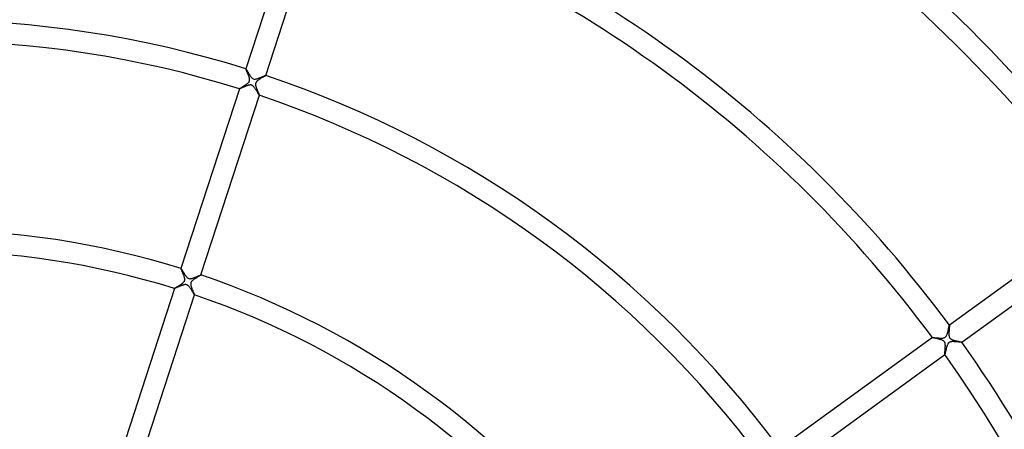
# Model space of a CAD drawing. Header units: millimetres. Extents: x -660 to 660, y -630 to 630.
# Tile 75 of 131: x 17 to 205, y 124 to 202. Entities that reach past the tile are written whole.
import ezdxf

# ---------------------------------------------------------------- set-up
doc = ezdxf.new("R2010")
doc.units = ezdxf.units.MM
doc.layers.add('HIDDEN', color=7, linetype='Continuous')
doc.layers.add('THICK', color=7, linetype='Continuous')

msp = doc.modelspace()

# ---------------------------------------------------------------- linework, layer by layer
at = {"layer": 'HIDDEN'}
for p, q in [((60.52, 192.72), (60.52, 192.72)), ((60.52, 192.72), (60.52, 192.72)), ((60.52, 192.72), (60.52, 192.72)), ((60.52, 192.72), (60.52, 192.72)), ((60.52, 192.72), (60.52, 192.72)), ((60.52, 192.72), (60.52, 192.72)), ((60.52, 192.71), (60.52, 192.72)), ((60.52, 192.68), (60.52, 192.71)), ((60.54, 192.64), (60.52, 192.68)), ((60.56, 192.59), (60.54, 192.64)), ((60.59, 192.52), (60.56, 192.59)), ((60.62, 192.45), (60.59, 192.52)), ((60.65, 192.37), (60.62, 192.45)), ((60.69, 192.28), (60.65, 192.37)), ((60.73, 192.19), (60.69, 192.28)), ((60.77, 192.09), (60.73, 192.19)), ((60.82, 191.98), (60.77, 192.09)), ((60.86, 191.88), (60.82, 191.98)), ((60.91, 191.77), (60.86, 191.88)), ((60.96, 191.66), (60.91, 191.77)), ((61, 191.54), (60.96, 191.66)), ((61.04, 191.43), (61, 191.54)), ((61.09, 191.32), (61.04, 191.43)), ((64.22, 191.41), (64.17, 191.38)), ((64.26, 191.44), (64.22, 191.41)), ((64.29, 191.46), (64.26, 191.44)), ((64.31, 191.47), (64.29, 191.46)), ((64.32, 191.48), (64.31, 191.47)), ((64.32, 191.49), (64.32, 191.49)), ((64.32, 191.49), (64.32, 191.49)), ((64.32, 191.49), (64.32, 191.49)), ((64.32, 191.49), (64.32, 191.49)), ((64.32, 191.49), (64.32, 191.48)), ((64.32, 191.48), (64.32, 191.48)), ((60.16, 189.47), (60.26, 189.53)), ((60.26, 189.53), (60.35, 189.59)), ((60.35, 189.59), (60.45, 189.65)), ((60.45, 189.65), (60.55, 189.72)), ((60.55, 189.72), (60.64, 189.78)), ((60.64, 189.78), (60.73, 189.84)), ((60.73, 189.84), (60.81, 189.91)), ((60.81, 189.91), (60.89, 189.98)), ((60.89, 189.98), (60.96, 190.04)), ((60.96, 190.04), (61.03, 190.11)), ((61.03, 190.11), (61.08, 190.16)), ((61.08, 190.16), (61.12, 190.22)), ((61.12, 191.21), (61.09, 191.32)), ((61.16, 191.1), (61.12, 191.21)), ((61.12, 190.22), (61.15, 190.27)), ((61.15, 190.27), (61.17, 190.32)), ((61.19, 191), (61.16, 191.1)), ((61.17, 190.32), (61.2, 190.37)), ((61.21, 190.89), (61.19, 191)), ((61.2, 190.37), (61.21, 190.41)), ((61.23, 190.8), (61.21, 190.89)), ((61.21, 190.41), (61.23, 190.46)), ((61.24, 190.71), (61.23, 190.8)), ((61.23, 190.46), (61.24, 190.52)), ((61.24, 190.63), (61.24, 190.71)), ((61.24, 190.57), (61.24, 190.63)), ((61.24, 190.52), (61.24, 190.57)), ((62.37, 189.88), (62.36, 189.82)), ((62.36, 189.82), (62.36, 189.75)), ((62.36, 189.75), (62.37, 189.67)), ((62.38, 189.93), (62.37, 189.88)), ((62.37, 189.67), (62.38, 189.58)), ((62.39, 189.99), (62.38, 189.93)), ((62.38, 189.58), (62.4, 189.49)), ((62.4, 190.04), (62.39, 189.99)), ((62.42, 190.09), (62.4, 190.04)), ((62.45, 190.14), (62.42, 190.09)), ((62.48, 190.19), (62.45, 190.14)), ((62.52, 190.24), (62.48, 190.19)), ((62.57, 190.3), (62.52, 190.24)), ((62.63, 190.37), (62.57, 190.3)), ((62.71, 190.44), (62.63, 190.37)), ((62.79, 190.51), (62.71, 190.44)), ((62.88, 190.58), (62.79, 190.51)), ((62.98, 190.65), (62.88, 190.58)), ((63.08, 190.72), (62.98, 190.65)), ((63.19, 190.79), (63.08, 190.72)), ((63.29, 190.86), (63.19, 190.79)), ((63.4, 190.92), (63.29, 190.86)), ((63.51, 190.99), (63.4, 190.92)), ((63.61, 191.05), (63.51, 190.99)), ((63.7, 191.1), (63.61, 191.05)), ((63.8, 191.16), (63.7, 191.1)), ((63.89, 191.21), (63.8, 191.16)), ((63.97, 191.26), (63.89, 191.21)), ((64.04, 191.3), (63.97, 191.26)), ((64.11, 191.34), (64.04, 191.3)), ((64.17, 191.38), (64.11, 191.34)), ((59.28, 188.92), (59.29, 188.93)), ((59.28, 188.92), (59.28, 188.92)), ((59.28, 188.92), (59.28, 188.92)), ((59.28, 188.92), (59.28, 188.92)), ((59.28, 188.92), (59.28, 188.92)), ((59.28, 188.92), (59.28, 188.92)), ((59.28, 188.92), (59.28, 188.92)), ((59.29, 188.93), (59.31, 188.94)), ((59.31, 188.94), (59.34, 188.96)), ((59.34, 188.96), (59.38, 188.99)), ((59.38, 188.99), (59.42, 189.02)), ((59.42, 189.02), (59.48, 189.06)), ((59.48, 189.06), (59.55, 189.1)), ((59.55, 189.1), (59.62, 189.14)), ((59.62, 189.14), (59.7, 189.19)), ((59.7, 189.19), (59.78, 189.24)), ((59.78, 189.24), (59.87, 189.29)), ((59.87, 189.29), (59.97, 189.35)), ((59.97, 189.35), (60.06, 189.41)), ((60.06, 189.41), (60.16, 189.47)), ((62.4, 189.49), (62.43, 189.39)), ((62.43, 189.39), (62.46, 189.29)), ((62.46, 189.29), (62.49, 189.19)), ((62.49, 189.19), (62.52, 189.09)), ((62.52, 189.09), (62.56, 188.98)), ((62.56, 188.98), (62.6, 188.87)), ((62.6, 188.87), (62.64, 188.77)), ((62.64, 188.77), (62.69, 188.66)), ((62.69, 188.66), (62.73, 188.56)), ((62.73, 188.56), (62.77, 188.46)), ((62.77, 188.46), (62.81, 188.36)), ((62.81, 188.36), (62.86, 188.26)), ((62.86, 188.26), (62.9, 188.17)), ((62.9, 188.17), (62.93, 188.08)), ((62.93, 188.08), (62.97, 188)), ((62.97, 188), (63, 187.93)), ((63, 187.93), (63.02, 187.86)), ((63.02, 187.86), (63.05, 187.8)), ((63.05, 187.8), (63.06, 187.76)), ((63.06, 187.76), (63.08, 187.72)), ((63.08, 187.72), (63.08, 187.7)), ((63.08, 187.7), (63.09, 187.68)), ((63.09, 187.68), (63.08, 187.68)), ((63.08, 187.68), (63.08, 187.68)), ((63.08, 187.68), (63.08, 187.68)), ((63.08, 187.68), (63.08, 187.68)), ((63.08, 187.68), (63.08, 187.68)), ((63.08, 187.68), (63.08, 187.68)), ((48.15, 154.68), (48.15, 154.68)), ((48.15, 154.68), (48.15, 154.68)), ((48.15, 154.68), (48.16, 154.68)), ((48.15, 154.67), (48.15, 154.68)), ((48.16, 154.65), (48.15, 154.67)), ((48.16, 154.68), (48.16, 154.68)), ((48.16, 154.68), (48.16, 154.68)), ((48.16, 154.68), (48.16, 154.68)), ((48.17, 154.62), (48.16, 154.65)), ((48.18, 154.59), (48.17, 154.62)), ((48.19, 154.55), (48.18, 154.59)), ((48.21, 154.51), (48.19, 154.55)), ((48.23, 154.46), (48.21, 154.51)), ((48.26, 154.4), (48.23, 154.46)), ((48.29, 154.34), (48.26, 154.4)), ((48.31, 154.27), (48.29, 154.34)), ((48.35, 154.2), (48.31, 154.27)), ((48.38, 154.13), (48.35, 154.2)), ((48.41, 154.05), (48.38, 154.13)), ((48.45, 153.97), (48.41, 154.05)), ((48.48, 153.88), (48.45, 153.97)), ((48.52, 153.8), (48.48, 153.88)), ((48.56, 153.71), (48.52, 153.8)), ((48.54, 151.94), (48.6, 152)), ((48.59, 153.62), (48.56, 153.71)), ((48.63, 153.53), (48.59, 153.62)), ((48.6, 152), (48.66, 152.06)), ((48.66, 153.44), (48.63, 153.53)), ((48.7, 153.35), (48.66, 153.44)), ((48.66, 152.06), (48.72, 152.12)), ((48.73, 153.26), (48.7, 153.35)), ((48.72, 152.12), (48.76, 152.19)), ((48.76, 153.18), (48.73, 153.26)), ((48.79, 153.09), (48.76, 153.18)), ((48.76, 152.19), (48.8, 152.25)), ((48.81, 153.01), (48.79, 153.09)), ((48.8, 152.25), (48.83, 152.31)), ((48.83, 152.93), (48.81, 153.01)), ((48.85, 152.85), (48.83, 152.93)), ((48.83, 152.31), (48.85, 152.38)), ((48.87, 152.77), (48.85, 152.85)), ((48.85, 152.38), (48.87, 152.45)), ((48.88, 152.68), (48.87, 152.77)), ((48.87, 152.45), (48.88, 152.52)), ((48.88, 152.6), (48.88, 152.68)), ((48.88, 152.52), (48.88, 152.6)), ((50.05, 152), (50.03, 151.95)), ((50.07, 152.05), (50.05, 152)), ((50.09, 152.1), (50.07, 152.05)), ((50.12, 152.15), (50.09, 152.1)), ((50.16, 152.2), (50.12, 152.15)), ((50.21, 152.26), (50.16, 152.2)), ((50.27, 152.32), (50.21, 152.26)), ((50.34, 152.39), (50.27, 152.32)), ((50.42, 152.46), (50.34, 152.39)), ((50.51, 152.52), (50.42, 152.46)), ((50.6, 152.59), (50.51, 152.52)), ((50.69, 152.65), (50.6, 152.59)), ((50.79, 152.72), (50.69, 152.65)), ((50.89, 152.78), (50.79, 152.72)), ((50.99, 152.85), (50.89, 152.78)), ((51.09, 152.91), (50.99, 152.85)), ((51.19, 152.97), (51.09, 152.91)), ((51.29, 153.03), (51.19, 152.97)), ((51.38, 153.08), (51.29, 153.03)), ((51.47, 153.13), (51.38, 153.08)), ((51.55, 153.18), (51.47, 153.13)), ((51.63, 153.23), (51.55, 153.18)), ((51.7, 153.27), (51.63, 153.23)), ((51.76, 153.31), (51.7, 153.27)), ((51.82, 153.34), (51.76, 153.31)), ((51.87, 153.37), (51.82, 153.34)), ((51.9, 153.4), (51.87, 153.37)), ((51.93, 153.42), (51.9, 153.4)), ((51.95, 153.43), (51.93, 153.42)), ((51.96, 153.44), (51.95, 153.43)), ((51.96, 153.44), (51.96, 153.44)), ((51.96, 153.44), (51.96, 153.44)), ((51.96, 153.44), (51.96, 153.44)), ((51.96, 153.44), (51.96, 153.44)), ((51.96, 153.44), (51.96, 153.44)), ((51.96, 153.44), (51.96, 153.44)), ((46.92, 150.87), (46.92, 150.88)), ((46.92, 150.88), (46.93, 150.88)), ((46.92, 150.87), (46.92, 150.87)), ((46.92, 150.87), (46.92, 150.87)), ((46.92, 150.87), (46.92, 150.87)), ((46.92, 150.87), (46.92, 150.87)), ((46.92, 150.87), (46.92, 150.87)), ((46.93, 150.88), (46.94, 150.89)), ((46.94, 150.89), (46.96, 150.91)), ((46.96, 150.91), (46.99, 150.93)), ((46.99, 150.93), (47.03, 150.95)), ((47.03, 150.95), (47.07, 150.98)), ((47.07, 150.98), (47.12, 151.01)), ((47.12, 151.01), (47.18, 151.05)), ((47.18, 151.05), (47.24, 151.08)), ((47.24, 151.08), (47.3, 151.12)), ((47.3, 151.12), (47.37, 151.16)), ((47.37, 151.16), (47.45, 151.21)), ((47.45, 151.21), (47.52, 151.26)), ((47.52, 151.26), (47.6, 151.3)), ((47.6, 151.3), (47.69, 151.35)), ((47.69, 151.35), (47.77, 151.4)), ((47.77, 151.4), (47.85, 151.46)), ((47.85, 151.46), (47.94, 151.51)), ((47.94, 151.51), (48.02, 151.56)), ((48.02, 151.56), (48.1, 151.62)), ((48.1, 151.62), (48.18, 151.67)), ((48.18, 151.67), (48.26, 151.72)), ((48.26, 151.72), (48.33, 151.78)), ((48.33, 151.78), (48.4, 151.83)), ((48.4, 151.83), (48.47, 151.88)), ((48.47, 151.88), (48.54, 151.94)), ((50.01, 151.85), (50, 151.79)), ((50, 151.79), (50, 151.72)), ((50, 151.72), (50.01, 151.64)), ((50.02, 151.9), (50.01, 151.85)), ((50.01, 151.64), (50.02, 151.55)), ((50.03, 151.95), (50.02, 151.9)), ((50.02, 151.55), (50.04, 151.46)), ((50.04, 151.46), (50.06, 151.35)), ((50.06, 151.35), (50.09, 151.25)), ((50.09, 151.25), (50.13, 151.14)), ((50.13, 151.14), (50.17, 151.03)), ((50.17, 151.03), (50.21, 150.92)), ((50.21, 150.92), (50.25, 150.8)), ((50.25, 150.8), (50.3, 150.69)), ((50.3, 150.69), (50.34, 150.58)), ((50.34, 150.58), (50.39, 150.47)), ((50.39, 150.47), (50.43, 150.37)), ((50.43, 150.37), (50.48, 150.26)), ((50.48, 150.26), (50.52, 150.16)), ((50.52, 150.16), (50.56, 150.07)), ((50.56, 150.07), (50.59, 149.98)), ((50.59, 149.98), (50.63, 149.9)), ((50.63, 149.9), (50.66, 149.83)), ((50.66, 149.83), (50.68, 149.77)), ((50.68, 149.77), (50.7, 149.72)), ((50.7, 149.72), (50.71, 149.68)), ((50.71, 149.68), (50.72, 149.65)), ((50.72, 149.65), (50.72, 149.64)), ((50.72, 149.64), (50.72, 149.64)), ((50.72, 149.64), (50.72, 149.64)), ((50.72, 149.64), (50.72, 149.64)), ((50.72, 149.64), (50.72, 149.64)), ((50.72, 149.64), (50.72, 149.64)), ((50.72, 149.64), (50.72, 149.64)), ((194.27, 142.5), (194.3, 142.61)), ((194.3, 142.61), (194.33, 142.73)), ((194.33, 142.73), (194.35, 142.84)), ((194.35, 142.84), (194.38, 142.95)), ((194.38, 142.95), (194.41, 143.06)), ((194.41, 143.06), (194.43, 143.17)), ((194.43, 143.17), (194.45, 143.27)), ((194.45, 143.27), (194.47, 143.37)), ((194.47, 143.37), (194.49, 143.46)), ((194.49, 143.46), (194.51, 143.54)), ((194.51, 143.54), (194.53, 143.62)), ((194.53, 143.62), (194.55, 143.68)), ((194.55, 143.68), (194.56, 143.74)), ((194.56, 143.74), (194.57, 143.79)), ((194.57, 143.79), (194.58, 143.82)), ((194.58, 143.82), (194.59, 143.85)), ((194.59, 143.85), (194.6, 143.86)), ((194.6, 143.86), (194.6, 143.86)), ((194.6, 143.86), (194.6, 143.86)), ((194.6, 143.86), (194.6, 143.86)), ((194.6, 143.86), (194.6, 143.86)), ((194.6, 143.86), (194.6, 143.86)), ((194.6, 143.86), (194.6, 143.86)), ((191.36, 141.5), (191.36, 141.51)), ((191.36, 141.51), (191.36, 141.51)), ((191.36, 141.51), (191.36, 141.51)), ((191.36, 141.51), (191.37, 141.51)), ((191.37, 141.5), (191.36, 141.5)), ((191.37, 141.51), (191.37, 141.51)), ((191.37, 141.51), (191.37, 141.51)), ((191.37, 141.51), (191.39, 141.51)), ((191.39, 141.51), (191.42, 141.51)), ((191.42, 141.51), (191.45, 141.51)), ((191.45, 141.51), (191.49, 141.51)), ((191.49, 141.51), (191.54, 141.51)), ((191.54, 141.51), (191.59, 141.5)), ((191.59, 141.5), (191.65, 141.5)), ((191.65, 141.5), (191.71, 141.49)), ((191.71, 141.49), (191.78, 141.48)), ((191.78, 141.48), (191.86, 141.48)), ((191.86, 141.48), (191.94, 141.47)), ((191.94, 141.47), (192.02, 141.46)), ((192.02, 141.46), (192.11, 141.46)), ((192.11, 141.46), (192.2, 141.45)), ((192.2, 141.45), (192.29, 141.44)), ((192.29, 141.44), (192.38, 141.43)), ((192.38, 141.43), (192.48, 141.43)), ((192.48, 141.43), (192.57, 141.42)), ((192.57, 141.42), (192.66, 141.41)), ((192.66, 141.41), (192.76, 141.41)), ((192.76, 141.41), (192.85, 141.41)), ((192.85, 141.41), (192.94, 141.4)), ((192.94, 141.4), (193.03, 141.4)), ((193.03, 141.4), (193.11, 141.4)), ((193.11, 141.4), (193.19, 141.41)), ((193.19, 141.41), (193.28, 141.41)), ((193.28, 141.41), (193.36, 141.42)), ((193.36, 141.42), (193.44, 141.43)), ((193.44, 141.43), (193.52, 141.45)), ((193.52, 141.45), (193.6, 141.47)), ((193.6, 141.47), (193.68, 141.5)), ((193.68, 141.5), (193.75, 141.54)), ((193.75, 141.54), (193.81, 141.58)), ((193.81, 141.58), (193.86, 141.63)), ((193.86, 141.63), (193.92, 141.69)), ((193.92, 141.69), (193.97, 141.75)), ((193.97, 141.75), (194.02, 141.83)), ((194.02, 141.83), (194.06, 141.92)), ((194.06, 141.92), (194.1, 142.01)), ((194.1, 142.01), (194.14, 142.1)), ((194.14, 142.1), (194.17, 142.19)), ((194.17, 142.19), (194.21, 142.29)), ((194.21, 142.29), (194.24, 142.4)), ((194.24, 142.4), (194.27, 142.5)), ((193.88, 138.92), (193.86, 138.84)), ((193.9, 139), (193.88, 138.92)), ((193.92, 139.08), (193.9, 139)), ((193.94, 139.17), (193.92, 139.08)), ((193.96, 139.25), (193.94, 139.17)), ((193.98, 139.34), (193.96, 139.25)), ((194, 139.43), (193.98, 139.34)), ((194.02, 139.52), (194, 139.43)), ((194.05, 139.6), (194.02, 139.52)), ((194.07, 139.69), (194.05, 139.6)), ((194.1, 139.77), (194.07, 139.69)), ((194.12, 139.85), (194.1, 139.77)), ((194.15, 139.93), (194.12, 139.85)), ((194.18, 140.01), (194.15, 139.93)), ((194.2, 140.08), (194.18, 140.01)), ((194.23, 140.15), (194.2, 140.08)), ((194.27, 140.22), (194.23, 140.15)), ((194.3, 140.29), (194.27, 140.22)), ((194.34, 140.36), (194.3, 140.29)), ((194.39, 140.42), (194.34, 140.36)), ((194.44, 140.48), (194.39, 140.42)), ((194.49, 140.53), (194.44, 140.48)), ((194.55, 140.58), (194.49, 140.53)), ((194.62, 140.62), (194.55, 140.58)), ((194.7, 140.65), (194.62, 140.62)), ((194.79, 140.68), (194.7, 140.65)), ((194.89, 140.7), (194.79, 140.68)), ((194.99, 140.72), (194.89, 140.7)), ((195.1, 140.73), (194.99, 140.72)), ((195.21, 140.73), (195.1, 140.73)), ((195.32, 140.73), (195.21, 140.73)), ((195.43, 140.73), (195.32, 140.73)), ((195.55, 140.72), (195.43, 140.73)), ((195.67, 140.72), (195.55, 140.72)), ((195.8, 140.71), (195.67, 140.72)), ((195.92, 140.7), (195.8, 140.71)), ((196.04, 140.69), (195.92, 140.7)), ((196.16, 140.68), (196.04, 140.69)), ((196.28, 140.67), (196.16, 140.68)), ((196.39, 140.66), (196.28, 140.67)), ((196.49, 140.65), (196.39, 140.66)), ((196.59, 140.64), (196.49, 140.65)), ((196.67, 140.63), (196.59, 140.64)), ((196.75, 140.63), (196.67, 140.63)), ((196.81, 140.62), (196.75, 140.63)), ((196.87, 140.62), (196.81, 140.62)), ((196.91, 140.62), (196.87, 140.62)), ((196.94, 140.62), (196.91, 140.62)), ((196.95, 140.62), (196.94, 140.62)), ((196.95, 140.62), (196.95, 140.62)), ((196.95, 140.62), (196.95, 140.62)), ((196.95, 140.62), (196.95, 140.62)), ((196.95, 140.62), (196.95, 140.62)), ((196.95, 140.62), (196.95, 140.62)), ((196.95, 140.62), (196.95, 140.62)), ((193.72, 138.27), (193.71, 138.27)), ((193.71, 138.27), (193.71, 138.27)), ((193.71, 138.27), (193.71, 138.27)), ((193.71, 138.27), (193.71, 138.27)), ((193.73, 138.29), (193.72, 138.28)), ((193.72, 138.28), (193.72, 138.27)), ((193.72, 138.27), (193.72, 138.27)), ((193.72, 138.27), (193.72, 138.27)), ((193.74, 138.34), (193.73, 138.31)), ((193.73, 138.31), (193.73, 138.29)), ((193.75, 138.38), (193.74, 138.34)), ((193.76, 138.42), (193.75, 138.38)), ((193.77, 138.46), (193.76, 138.42)), ((193.79, 138.52), (193.77, 138.46)), ((193.8, 138.57), (193.79, 138.52)), ((193.81, 138.63), (193.8, 138.57)), ((193.83, 138.7), (193.81, 138.63)), ((193.85, 138.77), (193.83, 138.7)), ((193.86, 138.84), (193.85, 138.77))]:
    msp.add_line(p, q, dxfattribs=at)
at = {"layer": 'THICK'}
for p, q in [((71.64, 226.96), (60.52, 192.72)), ((64.32, 191.48), (75.45, 225.73)), ((60.52, 192.72), (60.53, 192.72)), ((60.53, 192.72), (60.54, 192.7)), ((60.54, 192.7), (60.55, 192.68)), ((60.55, 192.68), (60.57, 192.65)), ((60.57, 192.65), (60.59, 192.62)), ((60.59, 192.62), (60.62, 192.58)), ((60.62, 192.58), (60.65, 192.53)), ((60.65, 192.53), (60.68, 192.48)), ((60.68, 192.48), (60.72, 192.42)), ((60.72, 192.42), (60.75, 192.36)), ((60.75, 192.36), (60.79, 192.29)), ((60.79, 192.29), (60.84, 192.22)), ((60.84, 192.22), (60.88, 192.15)), ((60.88, 192.15), (60.93, 192.07)), ((60.93, 192.07), (60.97, 191.99)), ((60.97, 191.99), (61.03, 191.91)), ((61.03, 191.91), (61.08, 191.82)), ((61.08, 191.82), (61.13, 191.74)), ((61.13, 191.74), (61.19, 191.65)), ((61.19, 191.65), (61.24, 191.56)), ((61.24, 191.56), (61.3, 191.48)), ((61.3, 191.48), (61.36, 191.4)), ((64.01, 191.37), (64.08, 191.4)), ((64.08, 191.4), (64.15, 191.43)), ((64.15, 191.43), (64.2, 191.45)), ((64.2, 191.45), (64.25, 191.47)), ((64.25, 191.47), (64.28, 191.48)), ((64.28, 191.48), (64.31, 191.49)), ((64.31, 191.49), (64.32, 191.49)), ((60.84, 189.54), (60.76, 189.52)), ((60.91, 189.57), (60.84, 189.54)), ((60.98, 189.59), (60.91, 189.57)), ((61.06, 189.61), (60.98, 189.59)), ((61.13, 189.62), (61.06, 189.61)), ((61.21, 189.64), (61.13, 189.62)), ((61.29, 189.65), (61.21, 189.64)), ((61.36, 189.65), (61.29, 189.65)), ((61.36, 191.4), (61.41, 191.32)), ((61.44, 189.65), (61.36, 189.65)), ((61.41, 191.32), (61.47, 191.24)), ((61.52, 189.64), (61.44, 189.65)), ((61.47, 191.24), (61.53, 191.17)), ((61.59, 189.62), (61.52, 189.64)), ((61.53, 191.17), (61.59, 191.1)), ((61.59, 191.1), (61.66, 191.03)), ((61.66, 189.6), (61.59, 189.62)), ((61.66, 191.03), (61.73, 190.96)), ((61.73, 189.57), (61.66, 189.6)), ((61.73, 190.96), (61.8, 190.9)), ((61.79, 189.53), (61.73, 189.57)), ((61.87, 189.47), (61.79, 189.53)), ((61.8, 190.9), (61.88, 190.85)), ((61.88, 190.85), (61.97, 190.81)), ((61.97, 190.81), (62.07, 190.79)), ((62.07, 190.79), (62.17, 190.77)), ((62.17, 190.77), (62.28, 190.77)), ((62.28, 190.77), (62.38, 190.78)), ((62.38, 190.78), (62.48, 190.8)), ((62.48, 190.8), (62.58, 190.82)), ((62.58, 190.82), (62.69, 190.85)), ((62.69, 190.85), (62.79, 190.89)), ((62.79, 190.89), (62.9, 190.92)), ((62.9, 190.92), (63.01, 190.96)), ((63.01, 190.96), (63.13, 191.01)), ((63.13, 191.01), (63.24, 191.05)), ((63.24, 191.05), (63.35, 191.09)), ((63.35, 191.09), (63.46, 191.14)), ((63.46, 191.14), (63.56, 191.18)), ((63.56, 191.18), (63.66, 191.22)), ((63.66, 191.22), (63.76, 191.27)), ((63.76, 191.27), (63.85, 191.3)), ((63.85, 191.3), (63.93, 191.34)), ((63.93, 191.34), (64.01, 191.37)), ((59.28, 188.92), (48.15, 154.68)), ((51.96, 153.44), (63.09, 187.68)), ((59.29, 188.92), (59.28, 188.92)), ((59.31, 188.92), (59.29, 188.92)), ((59.33, 188.93), (59.31, 188.92)), ((59.35, 188.94), (59.33, 188.93)), ((59.39, 188.95), (59.35, 188.94)), ((59.43, 188.97), (59.39, 188.95)), ((59.47, 188.98), (59.43, 188.97)), ((59.52, 189), (59.47, 188.98)), ((59.57, 189.03), (59.52, 189)), ((59.63, 189.05), (59.57, 189.03)), ((59.69, 189.08), (59.63, 189.05)), ((59.75, 189.11), (59.69, 189.08)), ((59.82, 189.14), (59.75, 189.11)), ((59.89, 189.17), (59.82, 189.14)), ((59.97, 189.2), (59.89, 189.17)), ((60.04, 189.23), (59.97, 189.2)), ((60.12, 189.26), (60.04, 189.23)), ((60.2, 189.3), (60.12, 189.26)), ((60.28, 189.33), (60.2, 189.3)), ((60.36, 189.37), (60.28, 189.33)), ((60.44, 189.4), (60.36, 189.37)), ((60.52, 189.43), (60.44, 189.4)), ((60.6, 189.46), (60.52, 189.43)), ((60.68, 189.49), (60.6, 189.46)), ((60.76, 189.52), (60.68, 189.49)), ((61.94, 189.4), (61.87, 189.47)), ((62.02, 189.32), (61.94, 189.4)), ((62.09, 189.23), (62.02, 189.32)), ((62.17, 189.14), (62.09, 189.23)), ((62.24, 189.04), (62.17, 189.14)), ((62.31, 188.94), (62.24, 189.04)), ((62.38, 188.83), (62.31, 188.94)), ((62.45, 188.72), (62.38, 188.83)), ((62.52, 188.6), (62.45, 188.72)), ((62.59, 188.49), (62.52, 188.6)), ((62.65, 188.38), (62.59, 188.49)), ((62.71, 188.28), (62.65, 188.38)), ((62.77, 188.18), (62.71, 188.28)), ((62.83, 188.09), (62.77, 188.18)), ((62.88, 188), (62.83, 188.09)), ((62.92, 187.92), (62.88, 188)), ((62.97, 187.85), (62.92, 187.92)), ((63, 187.8), (62.97, 187.85)), ((63.03, 187.75), (63, 187.8)), ((63.05, 187.71), (63.03, 187.75)), ((63.07, 187.69), (63.05, 187.71)), ((63.08, 187.68), (63.07, 187.69)), ((223.73, 165.02), (194.6, 143.86)), ((196.95, 140.62), (226.08, 161.78)), ((48.16, 154.68), (48.16, 154.67)), ((48.16, 154.67), (48.18, 154.66)), ((48.18, 154.66), (48.19, 154.64)), ((48.19, 154.64), (48.21, 154.61)), ((48.21, 154.61), (48.23, 154.57)), ((48.23, 154.57), (48.26, 154.53)), ((48.26, 154.53), (48.29, 154.48)), ((48.29, 154.48), (48.32, 154.43)), ((48.32, 154.43), (48.36, 154.37)), ((48.36, 154.37), (48.4, 154.31)), ((48.4, 154.31), (48.44, 154.24)), ((48.44, 154.24), (48.48, 154.17)), ((48.48, 154.17), (48.53, 154.09)), ((48.53, 154.09), (48.57, 154.01)), ((48.57, 154.01), (48.62, 153.93)), ((48.62, 153.93), (48.67, 153.85)), ((48.67, 153.85), (48.73, 153.76)), ((48.73, 153.76), (48.78, 153.68)), ((48.78, 153.68), (48.84, 153.59)), ((48.84, 153.59), (48.9, 153.5)), ((48.9, 153.5), (48.95, 153.42)), ((48.95, 153.42), (49.01, 153.33)), ((49.01, 153.33), (49.07, 153.26)), ((49.07, 153.26), (49.12, 153.18)), ((49.12, 153.18), (49.18, 153.11)), ((49.18, 153.11), (49.25, 153.04)), ((49.25, 153.04), (49.31, 152.97)), ((49.31, 152.97), (49.39, 152.9)), ((49.39, 152.9), (49.46, 152.85)), ((49.46, 152.85), (49.54, 152.8)), ((49.54, 152.8), (49.63, 152.76)), ((49.63, 152.76), (49.73, 152.74)), ((49.73, 152.74), (49.83, 152.73)), ((49.83, 152.73), (49.93, 152.73)), ((49.93, 152.73), (50.03, 152.74)), ((50.03, 152.74), (50.13, 152.76)), ((50.13, 152.76), (50.23, 152.78)), ((50.23, 152.78), (50.33, 152.81)), ((50.33, 152.81), (50.43, 152.84)), ((50.43, 152.84), (50.54, 152.88)), ((50.54, 152.88), (50.65, 152.92)), ((50.65, 152.92), (50.76, 152.96)), ((50.76, 152.96), (50.87, 153)), ((50.87, 153), (50.98, 153.05)), ((50.98, 153.05), (51.09, 153.09)), ((51.09, 153.09), (51.19, 153.13)), ((51.19, 153.13), (51.29, 153.18)), ((51.29, 153.18), (51.39, 153.22)), ((51.39, 153.22), (51.48, 153.26)), ((51.48, 153.26), (51.56, 153.29)), ((51.56, 153.29), (51.64, 153.33)), ((51.64, 153.33), (51.72, 153.36)), ((51.72, 153.36), (51.78, 153.38)), ((51.78, 153.38), (51.84, 153.41)), ((51.84, 153.41), (51.88, 153.42)), ((51.88, 153.42), (51.92, 153.43)), ((51.92, 153.43), (51.94, 153.44)), ((51.94, 153.44), (51.96, 153.44)), ((46.92, 150.88), (35.79, 116.63)), ((46.93, 150.87), (46.92, 150.87)), ((46.95, 150.88), (46.93, 150.87)), ((46.97, 150.88), (46.95, 150.88)), ((47, 150.9), (46.97, 150.88)), ((47.04, 150.91), (47, 150.9)), ((47.08, 150.93), (47.04, 150.91)), ((47.13, 150.95), (47.08, 150.93)), ((47.19, 150.97), (47.13, 150.95)), ((47.25, 151), (47.19, 150.97)), ((47.31, 151.03), (47.25, 151)), ((47.38, 151.06), (47.31, 151.03)), ((47.46, 151.09), (47.38, 151.06)), ((47.54, 151.13), (47.46, 151.09)), ((47.63, 151.17), (47.54, 151.13)), ((47.72, 151.2), (47.63, 151.17)), ((47.81, 151.24), (47.72, 151.2)), ((47.9, 151.28), (47.81, 151.24)), ((48, 151.32), (47.9, 151.28)), ((48.09, 151.36), (48, 151.32)), ((48.18, 151.39), (48.09, 151.36)), ((48.27, 151.43), (48.18, 151.39)), ((48.36, 151.46), (48.27, 151.43)), ((48.45, 151.49), (48.36, 151.46)), ((48.54, 151.52), (48.45, 151.49)), ((48.63, 151.54), (48.54, 151.52)), ((48.71, 151.57), (48.63, 151.54)), ((48.79, 151.58), (48.71, 151.57)), ((48.87, 151.6), (48.79, 151.58)), ((48.95, 151.61), (48.87, 151.6)), ((49.03, 151.61), (48.95, 151.61)), ((49.11, 151.6), (49.03, 151.61)), ((49.19, 151.59), (49.11, 151.6)), ((49.27, 151.57), (49.19, 151.59)), ((49.34, 151.54), (49.27, 151.57)), ((49.41, 151.5), (49.34, 151.54)), ((49.48, 151.45), (49.41, 151.5)), ((49.56, 151.38), (49.48, 151.45)), ((49.64, 151.3), (49.56, 151.38)), ((49.71, 151.21), (49.64, 151.3)), ((49.79, 151.12), (49.71, 151.21)), ((49.86, 151.02), (49.79, 151.12)), ((49.93, 150.91), (49.86, 151.02)), ((50, 150.81), (49.93, 150.91)), ((50.08, 150.69), (50, 150.81)), ((50.15, 150.58), (50.08, 150.69)), ((50.22, 150.47), (50.15, 150.58)), ((50.28, 150.36), (50.22, 150.47)), ((50.35, 150.25), (50.28, 150.36)), ((50.4, 150.15), (50.35, 150.25)), ((50.46, 150.05), (50.4, 150.15)), ((39.6, 115.39), (50.72, 149.64)), ((50.51, 149.97), (50.46, 150.05)), ((50.56, 149.89), (50.51, 149.97)), ((50.6, 149.82), (50.56, 149.89)), ((50.64, 149.76), (50.6, 149.82)), ((50.67, 149.71), (50.64, 149.76)), ((50.69, 149.67), (50.67, 149.71)), ((50.71, 149.65), (50.69, 149.67)), ((50.72, 149.64), (50.71, 149.65)), ((194.52, 142.65), (194.51, 142.54)), ((194.53, 142.87), (194.52, 142.76)), ((194.52, 142.76), (194.52, 142.65)), ((194.54, 142.97), (194.53, 142.87)), ((194.55, 143.07), (194.54, 142.97)), ((194.56, 143.17), (194.55, 143.07)), ((194.57, 143.35), (194.56, 143.27)), ((194.56, 143.27), (194.56, 143.17)), ((194.58, 143.44), (194.57, 143.35)), ((194.59, 143.52), (194.58, 143.44)), ((194.6, 143.65), (194.59, 143.59)), ((194.59, 143.59), (194.59, 143.52)), ((194.6, 143.86), (194.6, 143.85)), ((194.6, 143.85), (194.61, 143.83)), ((194.61, 143.8), (194.6, 143.76)), ((194.6, 143.76), (194.6, 143.71)), ((194.6, 143.71), (194.6, 143.65)), ((194.61, 143.83), (194.61, 143.8)), ((191.37, 141.51), (162.24, 120.34)), ((191.38, 141.5), (191.37, 141.5)), ((191.4, 141.49), (191.38, 141.5)), ((191.44, 141.48), (191.4, 141.49)), ((191.49, 141.46), (191.44, 141.48)), ((191.55, 141.45), (191.49, 141.46)), ((191.62, 141.43), (191.55, 141.45)), ((191.71, 141.41), (191.62, 141.43)), ((191.79, 141.39), (191.71, 141.41)), ((191.89, 141.37), (191.79, 141.39)), ((191.99, 141.35), (191.89, 141.37)), ((192.1, 141.33), (191.99, 141.35)), ((192.21, 141.3), (192.1, 141.33)), ((192.33, 141.27), (192.21, 141.3)), ((192.44, 141.25), (192.33, 141.27)), ((192.56, 141.22), (192.44, 141.25)), ((192.67, 141.19), (192.56, 141.22)), ((192.78, 141.16), (192.67, 141.19)), ((192.89, 141.13), (192.78, 141.16)), ((192.99, 141.09), (192.89, 141.13)), ((193.1, 141.06), (192.99, 141.09)), ((193.19, 141.02), (193.1, 141.06)), ((193.28, 140.98), (193.19, 141.02)), ((193.37, 140.94), (193.28, 140.98)), ((193.45, 140.89), (193.37, 140.94)), ((193.53, 140.84), (193.45, 140.89)), ((193.6, 140.77), (193.53, 140.84)), ((193.66, 140.7), (193.6, 140.77)), ((194.51, 142.54), (194.5, 142.43)), ((194.5, 142.43), (194.5, 142.32)), ((194.5, 142.32), (194.5, 142.21)), ((194.5, 142.21), (194.5, 142.11)), ((194.5, 142.11), (194.51, 142.01)), ((194.51, 142.01), (194.51, 141.91)), ((194.51, 141.91), (194.53, 141.81)), ((194.53, 141.81), (194.55, 141.71)), ((194.55, 141.71), (194.58, 141.62)), ((194.58, 141.62), (194.61, 141.54)), ((194.61, 141.54), (194.65, 141.47)), ((194.65, 141.47), (194.69, 141.4)), ((194.69, 141.4), (194.75, 141.34)), ((194.75, 141.34), (194.81, 141.29)), ((194.81, 141.29), (194.88, 141.24)), ((194.88, 141.24), (194.95, 141.2)), ((194.95, 141.2), (195.02, 141.17)), ((195.02, 141.17), (195.09, 141.13)), ((195.09, 141.13), (195.17, 141.1)), ((195.17, 141.1), (195.26, 141.07)), ((195.26, 141.07), (195.34, 141.04)), ((195.34, 141.04), (195.43, 141.01)), ((195.43, 141.01), (195.53, 140.98)), ((195.53, 140.98), (195.62, 140.95)), ((195.62, 140.95), (195.72, 140.93)), ((195.72, 140.93), (195.82, 140.9)), ((195.82, 140.9), (195.92, 140.88)), ((195.92, 140.88), (196.01, 140.85)), ((196.01, 140.85), (196.11, 140.83)), ((196.11, 140.83), (196.21, 140.81)), ((196.21, 140.81), (196.3, 140.79)), ((196.3, 140.79), (196.39, 140.77)), ((196.39, 140.77), (196.47, 140.75)), ((196.47, 140.75), (196.54, 140.73)), ((193.71, 140.62), (193.66, 140.7)), ((193.75, 140.54), (193.71, 140.62)), ((193.77, 140.45), (193.75, 140.54)), ((193.75, 138.83), (193.76, 138.91)), ((193.76, 138.91), (193.77, 139.01)), ((193.8, 140.36), (193.77, 140.45)), ((193.77, 139.01), (193.78, 139.1)), ((193.78, 139.1), (193.79, 139.2)), ((193.79, 139.2), (193.8, 139.3)), ((193.81, 140.27), (193.8, 140.36)), ((193.8, 139.4), (193.81, 139.5)), ((193.8, 139.3), (193.8, 139.4)), ((193.82, 140.18), (193.81, 140.27)), ((193.81, 139.5), (193.82, 139.6)), ((193.82, 140.09), (193.82, 140.18)), ((193.83, 140), (193.82, 140.09)), ((193.82, 139.8), (193.83, 139.9)), ((193.82, 139.7), (193.82, 139.8)), ((193.82, 139.6), (193.82, 139.7)), ((193.83, 139.9), (193.83, 140)), ((196.54, 140.73), (196.61, 140.72)), ((196.61, 140.72), (196.68, 140.7)), ((196.68, 140.7), (196.73, 140.69)), ((196.73, 140.69), (196.79, 140.67)), ((196.79, 140.67), (196.83, 140.66)), ((196.83, 140.66), (196.87, 140.65)), ((196.87, 140.65), (196.9, 140.64)), ((196.9, 140.64), (196.93, 140.63)), ((196.93, 140.63), (196.94, 140.63)), ((196.94, 140.63), (196.95, 140.62)), ((164.59, 117.11), (193.72, 138.27)), ((193.71, 138.41), (193.72, 138.46)), ((193.71, 138.37), (193.71, 138.41)), ((193.71, 138.33), (193.71, 138.37)), ((193.71, 138.3), (193.71, 138.33)), ((193.71, 138.28), (193.71, 138.3)), ((193.71, 138.27), (193.71, 138.28)), ((193.72, 138.52), (193.73, 138.59)), ((193.72, 138.46), (193.72, 138.52)), ((193.73, 138.59), (193.74, 138.66)), ((193.74, 138.74), (193.75, 138.83)), ((193.74, 138.66), (193.74, 138.74))]:
    msp.add_line(p, q, dxfattribs=at)
for radius, start, end in [(322, 36.3554, 71.6446), (318, 36.3599, 71.6401), (282, 36.4059, 71.5942), (278, 36.4117, 71.5883), (242, 36.4729, 71.5271), (238, 36.4809, 71.5191), (202, 72.5666, 107.4334), (198, 72.5781, 107.422), (202, 36.5666, 71.4334), (198, 36.578, 71.422), (162, 72.7065, 107.2935), (158, 72.7244, 107.2756), (162, 36.7065, 71.2935), (158, 36.7244, 71.2756), (242, 0.4729, 35.5271), (238, 0.4809, 35.5191)]:
    msp.add_arc((0, 0), radius, start, end, dxfattribs=at)

doc.saveas('drawing.dxf')
